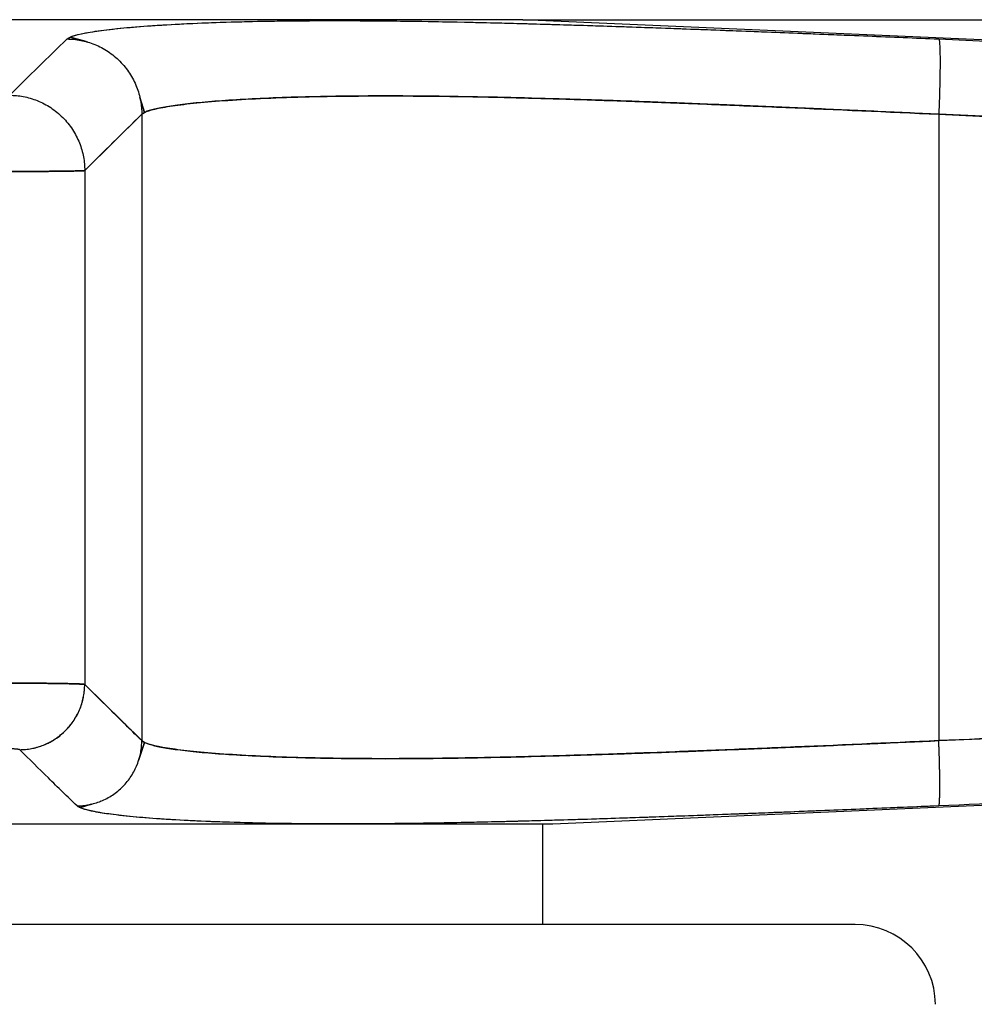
# Model space of a CAD drawing. Header units: millimetres. Extents: x 18 to 610, y -123 to 280.
# Tile 41 of 44: x 483 to 493, y 236 to 246. Entities that reach past the tile are written whole.
import ezdxf

# ---------------------------------------------------------------- set-up
doc = ezdxf.new("R2010")
doc.units = ezdxf.units.MM
doc.linetypes.add('SOLID', pattern=[0])
doc.styles.add('Arial', font='Arial.ttf', dxfattribs={"height": 5})
doc.dimstyles.get("Standard").update_dxf_attribs({"dimtxt": 5, "dimasz": 5, "dimexe": 0.18, "dimexo": 0.0625, "dimgap": 0.09, "dimtad": 0, "dimtih": 1, "dimtoh": 1, "dimdec": 4, "dimzin": 0, "dimdsep": 46, "dimtxsty": 'Arial', "dimcen": 0.09, "dimadec": 0, "dimazin": 0, "dimtfac": 1, "dimtdec": 4, "dimtofl": 0, "dimtmove": 0, "dimatfit": 3, "dimfxl": 0, "dimtolj": 1, "dimtzin": 0, "dimarcsym": 0})

# ---------------------------------------------------------------- blocks, each defined once
blk = doc.blocks.new('*D9')
at = {"color": 0, "lineweight": -2}
for p, q in [((488.2435, 246.1642), (596.1391, 246.1642)), ((594.7391, 136.7634), (594.7391, 241.1642)), ((584.9299, 131.7634), (596.1391, 131.7634))]:
    blk.add_line(p, q, dxfattribs=at)
at = {"color": 0}
for points in [[(595.5725, 241.1642), (593.9058, 241.1642), (594.7391, 246.1642)], [(593.9058, 136.7634), (595.5725, 136.7634), (594.7391, 131.7634)]]:
    blk.add_solid(points, dxfattribs=at)
at = {"layer": 'Defpoints', "color": 0}
for p in [(488.2435, 246.1642), (594.7391, 246.1642), (584.9299, 131.7634)]:
    blk.add_point(p, dxfattribs=at)
at = {"color": 0, "lineweight": 9, "insert": (589.7291, 188.9638), "char_height": 5, "attachment_point": 5, "rotation": 90, "style": 'Arial'}
blk.add_mtext('\\A1;114.4', dxfattribs=at)
blk = doc.blocks.new('BlockOfViews_2')
at = {"linetype": 'SOLID', "lineweight": 30}
for p, q in [((505.6262, 245.4053, -0.5099), (488.2435, 246.1642, -0.5099)), ((483.739, 245.9902, 10.1101), (483.898, 245.9465, 10.4949)), ((483.898, 245.9465, 10.4949), (483.739, 245.9902, 10.1101)), ((483.9044, 245.9447, 10.5103), (483.9153, 245.9417, 10.5366)), ((483.9153, 245.9417, 10.5366), (483.9044, 245.9447, 10.5103)), ((484.403, 245.4897, 10.5271), (484.4006, 245.4974, 10.539)), ((484.4006, 245.4974, 10.539), (484.403, 245.4897, 10.5271)), ((484.4788, 245.2409, 10.1456), (484.4334, 245.3896, 10.3737)), ((484.4334, 245.3896, 10.3737), (484.4788, 245.2409, 10.1456)), ((484.453, 245.2233, 10.5297), (483.8853, 244.6635, 23.5338)), ((484.453, 245.2233, 10.5297), (484.453, 238.9931, 10.5297)), ((505.3871, 244.6635, 2.0319), (492.3831, 245.2233, 2.5997)), ((492.3831, 245.2233, 2.5997), (492.3831, 238.9931, 2.5997)), ((483.8853, 244.6635, 23.5338), (483.8853, 239.5523, 23.5338)), ((483.8853, 239.5523, 23.5338), (484.453, 238.9931, 10.5297)), ((492.3831, 238.9931, 2.5997), (505.3871, 239.5523, 2.0319)), ((484.4788, 238.9757, 10.1456), (484.4206, 238.7958, 10.4662)), ((484.4206, 238.7958, 10.4662), (484.4788, 238.9757, 10.1456)), ((488.5435, 238.1642, -0.5099), (505.7219, 238.9142, -0.5099)), ((484.4103, 238.7638, 10.523), (484.4076, 238.7555, 10.5378)), ((484.4076, 238.7555, 10.5378), (484.4103, 238.7638, 10.523)), ((484.0386, 238.3888, 10.5206), (484.0469, 238.3914, 10.5374)), ((484.0469, 238.3914, 10.5374), (484.0386, 238.3888, 10.5206)), ((483.8379, 238.3263, 10.1147), (483.838, 238.3264, 10.1151)), ((483.838, 238.3264, 10.1151), (483.8379, 238.3263, 10.1147)), ((483.8438, 238.3282, 10.1268), (483.9505, 238.3614, 10.3425)), ((483.9505, 238.3614, 10.3425), (483.8438, 238.3282, 10.1268)), ((488.4435, 237.1634, -0.5099), (488.4435, 238.1642, -0.5099))]:
    blk.add_line(p, q, dxfattribs=at)
at = {"linetype": 'SOLID', "lineweight": 30, "extrusion": (0, -1, -1.75195e-15)}
blk.add_arc((481.3435, -0.5099, -246.1642), 6.9, 0, 180, dxfattribs=at)
at = {"linetype": 'SOLID', "lineweight": 30, "extrusion": (0, 1, -9.86882e-16)}
blk.add_arc((-481.3435, -0.51, 238.1642), 7.2, 0.001, 179.999, dxfattribs=at)
at = {"linetype": 'SOLID', "lineweight": 30, "extrusion": (0, 1, -8.39477e-16)}
blk.add_arc((-481.3435, -0.5099, 238.1642), 7.2, 0, 180, dxfattribs=at)
at = {"linetype": 'SOLID', "lineweight": 30, "extrusion": (0, -1, 0)}
blk.add_arc((481.3435, -0.5099, -237.1634), 10.207, 0, 180, dxfattribs=at)
at = {"linetype": 'SOLID', "lineweight": 30}
blk.add_arc((491.5505, 236.3634, -0.5099), 0.8, 0.50015, 89.99928, dxfattribs=at)
for points, knots in [([(483.7106, 245.9726, 10.529), (483.721, 245.9825, 10.2935), (483.7406, 245.9924, 10.058), (483.7982, 246.0117, 9.5894), (483.8363, 246.0212, 9.3562), (483.9306, 246.0397, 8.8941), (483.9869, 246.0486, 8.665), (484.1171, 246.0659, 8.2123), (484.1911, 246.0742, 7.9886), (484.3564, 246.09, 7.547), (484.4479, 246.0974, 7.329), (484.6475, 246.1113, 6.901), (484.7554, 246.1177, 6.6911), (484.9873, 246.1291, 6.2801), (485.1115, 246.1342, 6.079), (485.3751, 246.1428, 5.6869), (485.5151, 246.1464, 5.4959), (485.8091, 246.1517, 5.1249), (485.9628, 246.1536, 4.9451), (486.2836, 246.1554, 4.5977), (486.4511, 246.1554, 4.4303), (486.7985, 246.1536, 4.109), (486.9783, 246.1517, 3.955), (487.3492, 246.1464, 3.6612), (487.5402, 246.1428, 3.5218), (487.9323, 246.1342, 3.2583), (488.1335, 246.1291, 3.1339), (488.5445, 246.1177, 2.902), (488.7544, 246.1113, 2.7941), (489.1823, 246.0974, 2.5946), (489.4003, 246.09, 2.503), (489.842, 246.0742, 2.3377), (490.0657, 246.0659, 2.2638), (490.5184, 246.0486, 2.1335), (490.7474, 246.0397, 2.0772), (491.2096, 246.0212, 1.9829), (491.4428, 246.0117, 1.9448), (491.9114, 245.9924, 1.8872), (492.1469, 245.9825, 1.8677), (492.3824, 245.9726, 1.8572)], [0, 0, 0, 0, 0.685109, 0.685109, 1.370217, 1.370217, 2.055326, 2.055326, 2.740435, 2.740435, 3.425543, 3.425543, 4.110652, 4.110652, 4.795761, 4.795761, 5.480869, 5.480869, 6.165978, 6.165978, 6.851087, 6.851087, 7.536196, 7.536196, 8.221304, 8.221304, 8.906413, 8.906413, 9.591522, 9.591522, 10.27663, 10.27663, 10.961739, 10.961739, 11.646848, 11.646848, 12.331956, 12.331956, 13.017065, 13.017065, 13.017065, 13.017065]), ([(483.7106, 245.9726, 10.529), (483.7353, 245.9962, 9.9702), (483.8509, 246.0307, 9.1353), (484.1573, 246.072, 8.0572), (484.4615, 246.0997, 7.2728), (484.8375, 246.1232, 6.5193), (485.4297, 246.1472, 5.5648), (486.3323, 246.1605, 4.479), (487.4181, 246.1472, 3.5764), (488.3726, 246.1232, 2.9841), (489.1262, 246.0997, 2.6081), (489.9106, 246.072, 2.304), (490.9887, 246.0307, 1.9975), (491.8236, 245.9962, 1.882), (492.3824, 245.9726, 1.8572)], [0, 0, 0, 0, 1.600006, 2.400337, 3.200989, 4.00207, 4.803581, 6.40589, 8.008198, 8.80971, 9.61079, 10.411442, 11.211774, 12.811779, 12.811779, 12.811779, 12.811779]), ([(483.1384, 245.4128, 23.5337), (483.2334, 245.5068, 21.3663), (483.4235, 245.6947, 17.0315), (483.6145, 245.8809, 12.6966), (483.7106, 245.9726, 10.529)], [0, 0, 0, 0, 6.51434, 13.028925, 13.028925, 13.028925, 13.028925]), ([(492.3824, 245.9726, 1.8572), (494.55, 245.8809, 1.7611), (498.8849, 245.6947, 1.5701), (503.2197, 245.5068, 1.38), (505.387, 245.4128, 1.2851)], [0, 0, 0, 0, 6.514585, 13.028925, 13.028925, 13.028925, 13.028925]), ([(492.3831, 245.2233, 2.5997), (492.1671, 245.2332, 2.6091), (491.9516, 245.2431, 2.627), (491.5225, 245.2624, 2.6795), (491.309, 245.2719, 2.7141), (490.8854, 245.2904, 2.7999), (490.6753, 245.2993, 2.8511), (490.2597, 245.3166, 2.9697), (490.0543, 245.3249, 3.0371), (489.6493, 245.3407, 3.1877), (489.4498, 245.3481, 3.2709), (489.058, 245.3619, 3.4526), (488.8656, 245.3683, 3.5511), (488.4892, 245.3796, 3.7627), (488.3051, 245.3847, 3.8759), (487.9463, 245.3933, 4.1163), (487.7716, 245.3969, 4.2434), (487.4326, 245.4023, 4.5111), (487.2683, 245.4042, 4.6515), (486.9511, 245.4061, 4.9448), (486.7982, 245.4061, 5.0977), (486.5049, 245.4042, 5.4149), (486.3644, 245.4023, 5.5792), (486.0968, 245.3969, 5.9182), (485.9696, 245.3933, 6.0929), (485.7293, 245.3847, 6.4517), (485.6161, 245.3796, 6.6358), (485.4045, 245.3683, 7.0122), (485.306, 245.3619, 7.2046), (485.1243, 245.3481, 7.5964), (485.0411, 245.3407, 7.796), (484.8905, 245.3249, 8.2009), (484.8231, 245.3166, 8.4063), (484.7045, 245.2993, 8.8219), (484.6533, 245.2904, 9.032), (484.5675, 245.2719, 9.4556), (484.5328, 245.2624, 9.6691), (484.4803, 245.2431, 10.0982), (484.4625, 245.2332, 10.3138), (484.453, 245.2233, 10.5297)], [0, 0, 0, 0, 0.08364, 0.08364, 0.16728, 0.16728, 0.250921, 0.250921, 0.334561, 0.334561, 0.418201, 0.418201, 0.501841, 0.501841, 0.585481, 0.585481, 0.669121, 0.669121, 0.752762, 0.752762, 0.836402, 0.836402, 0.920042, 0.920042, 1.003682, 1.003682, 1.087322, 1.087322, 1.170962, 1.170962, 1.254603, 1.254603, 1.338243, 1.338243, 1.421883, 1.421883, 1.505523, 1.505523, 1.589163, 1.589163, 1.589163, 1.589163]), ([(484.453, 245.2233, 10.5297), (484.4754, 245.2469, 10.0173), (484.5805, 245.2814, 9.2518), (484.8597, 245.3227, 8.2636), (485.1369, 245.3504, 7.5448), (485.4795, 245.3739, 6.8547), (486.0193, 245.3979, 5.9811), (486.8423, 245.4112, 4.989), (487.8345, 245.3979, 4.1659), (488.7081, 245.3739, 3.6261), (489.3982, 245.3504, 3.2835), (490.117, 245.3227, 3.0063), (491.1052, 245.2814, 2.7271), (491.8707, 245.2469, 2.622), (492.3831, 245.2233, 2.5997)], [0, 0, 0, 0, 1.600006, 2.400337, 3.200989, 4.00207, 4.803581, 6.40589, 8.008198, 8.80971, 9.61079, 10.411442, 11.211774, 12.811779, 12.811779, 12.811779, 12.811779]), ([(483.8853, 244.6635, 23.5338), (483.9799, 244.7576, 21.3664), (484.1692, 244.9454, 17.0317), (484.3584, 245.1315, 12.697), (484.453, 245.2233, 10.5297)], [0, 0, 0, 0, 6.51434, 13.028925, 13.028925, 13.028925, 13.028925]), ([(492.3831, 245.2233, 2.5997), (494.5504, 245.1315, 2.505), (498.8851, 244.9454, 2.3158), (503.2198, 244.7576, 2.1265), (505.3871, 244.6635, 2.0319)], [0, 0, 0, 0, 6.514585, 13.028925, 13.028925, 13.028925, 13.028925]), ([(483.8853, 244.6635, 23.5338), (483.8841, 244.6632, 23.5605), (483.8819, 244.6629, 23.5871), (483.8753, 244.6624, 23.6401), (483.8709, 244.6621, 23.6665), (483.8601, 244.6615, 23.7189), (483.8536, 244.6612, 23.7448), (483.8386, 244.6607, 23.7962), (483.8301, 244.6604, 23.8216), (483.811, 244.6599, 23.8716), (483.8005, 244.6596, 23.8962), (483.7775, 244.6591, 23.9445), (483.765, 244.6589, 23.9682), (483.7381, 244.6584, 24.0145), (483.7238, 244.6582, 24.0372), (483.6933, 244.6577, 24.0812), (483.6772, 244.6575, 24.1026), (483.6432, 244.6571, 24.1441), (483.6254, 244.6568, 24.1642), (483.5883, 244.6565, 24.2028), (483.5689, 244.6563, 24.2214), (483.5288, 244.6559, 24.2569), (483.508, 244.6557, 24.2738), (483.4651, 244.6554, 24.306), (483.443, 244.6553, 24.3213), (483.3976, 244.655, 24.3499), (483.3744, 244.6549, 24.3633), (483.3269, 244.6546, 24.3882), (483.3026, 244.6545, 24.3997), (483.2533, 244.6543, 24.4207), (483.2281, 244.6543, 24.4303), (483.1772, 244.6541, 24.4472), (483.1514, 244.654, 24.4547), (483.0993, 244.6539, 24.4675), (483.073, 244.6539, 24.4729), (483.0201, 244.6538, 24.4815), (482.9934, 244.6538, 24.4848), (482.9399, 244.6538, 24.4891), (482.9131, 244.6538, 24.4901), (482.8862, 244.6538, 24.4901)], [0, 0, 0, 0, 0.080133, 0.080133, 0.160266, 0.160266, 0.240399, 0.240399, 0.320532, 0.320532, 0.400665, 0.400665, 0.480798, 0.480798, 0.560931, 0.560931, 0.641064, 0.641064, 0.721196, 0.721196, 0.801329, 0.801329, 0.881462, 0.881462, 0.961595, 0.961595, 1.041728, 1.041728, 1.121861, 1.121861, 1.201994, 1.201994, 1.282127, 1.282127, 1.36226, 1.36226, 1.442393, 1.442393, 1.522526, 1.522526, 1.522526, 1.522526]), ([(482.8862, 244.6538, 24.4901), (482.9499, 244.6538, 24.4901), (483.0454, 244.6538, 24.481), (483.1692, 244.6541, 24.4509), (483.2595, 244.6543, 24.4195), (483.3464, 244.6547, 24.3797), (483.4291, 244.6552, 24.3317), (483.5069, 244.6557, 24.2762), (483.579, 244.6563, 24.2134), (483.6448, 244.6571, 24.1441), (483.7036, 244.6578, 24.0689), (483.755, 244.6587, 23.9883), (483.7986, 244.6596, 23.9033), (483.8338, 244.6605, 23.8145), (483.8692, 244.6618, 23.6922), (483.8825, 244.6628, 23.5973), (483.8853, 244.6635, 23.5338)], [0, 0, 0, 0, 0.12853, 0.192797, 0.257069, 0.321347, 0.385632, 0.449928, 0.514236, 0.578552, 0.642886, 0.707239, 0.771612, 0.83601, 0.900433, 1.029368, 1.029368, 1.029368, 1.029368]), ([(482.8862, 239.5657, 24.4901), (482.9131, 239.5658, 24.4901), (482.9399, 239.5658, 24.4891), (482.9934, 239.5658, 24.4848), (483.02, 239.5657, 24.4815), (483.073, 239.5657, 24.4729), (483.0993, 239.5656, 24.4676), (483.1514, 239.5655, 24.4547), (483.1772, 239.5654, 24.4473), (483.2281, 239.5652, 24.4303), (483.2532, 239.5651, 24.4208), (483.3025, 239.5648, 24.3998), (483.3268, 239.5646, 24.3883), (483.3743, 239.5643, 24.3634), (483.3975, 239.5641, 24.35), (483.4429, 239.5637, 24.3213), (483.465, 239.5635, 24.3061), (483.5078, 239.5631, 24.2739), (483.5286, 239.5629, 24.257), (483.5688, 239.5624, 24.2215), (483.5882, 239.5621, 24.2029), (483.6253, 239.5616, 24.1643), (483.6431, 239.5613, 24.1442), (483.6771, 239.5607, 24.1028), (483.6932, 239.5604, 24.0814), (483.7237, 239.5597, 24.0373), (483.738, 239.5594, 24.0147), (483.7649, 239.5587, 23.9683), (483.7774, 239.5584, 23.9446), (483.8004, 239.5577, 23.8963), (483.811, 239.5573, 23.8717), (483.8301, 239.5566, 23.8217), (483.8386, 239.5562, 23.7963), (483.8536, 239.5554, 23.7449), (483.8601, 239.555, 23.719), (483.8709, 239.5543, 23.6666), (483.8753, 239.5539, 23.6402), (483.8819, 239.5531, 23.5871), (483.8841, 239.5527, 23.5605), (483.8853, 239.5523, 23.5338)], [0, 0, 0, 0, 0.080482, 0.080482, 0.160963, 0.160963, 0.241445, 0.241445, 0.321926, 0.321926, 0.402408, 0.402408, 0.482889, 0.482889, 0.563371, 0.563371, 0.643853, 0.643853, 0.724334, 0.724334, 0.804816, 0.804816, 0.885297, 0.885297, 0.965779, 0.965779, 1.046261, 1.046261, 1.126742, 1.126742, 1.207224, 1.207224, 1.287705, 1.287705, 1.368187, 1.368187, 1.448668, 1.448668, 1.52915, 1.52915, 1.52915, 1.52915]), ([(483.8853, 239.5523, 23.5338), (483.8825, 239.5532, 23.5973), (483.8692, 239.5546, 23.6922), (483.8338, 239.5565, 23.8145), (483.7986, 239.5578, 23.9033), (483.755, 239.559, 23.9883), (483.7036, 239.5602, 24.0689), (483.6448, 239.5613, 24.1441), (483.579, 239.5623, 24.2134), (483.5069, 239.5631, 24.2762), (483.4291, 239.5639, 24.3317), (483.3464, 239.5645, 24.3797), (483.2595, 239.565, 24.4195), (483.1692, 239.5654, 24.4509), (483.0454, 239.5658, 24.481), (482.9499, 239.5658, 24.4901), (482.8862, 239.5657, 24.4901)], [0, 0, 0, 0, 0.137189, 0.205746, 0.274281, 0.342797, 0.411296, 0.479778, 0.548248, 0.616711, 0.685165, 0.75361, 0.82205, 0.890485, 0.958917, 1.095776, 1.095776, 1.095776, 1.095776]), ([(484.453, 238.9931, 10.5297), (484.4057, 239.0388, 11.6134), (484.3348, 239.1081, 13.2389), (484.2401, 239.201, 15.4063), (484.0982, 239.3409, 18.6573), (483.9799, 239.4583, 21.3665), (483.8853, 239.5523, 23.5338)], [0, 0, 0, 0, 3.257326, 4.885944, 6.514545, 13.028865, 13.028865, 13.028865, 13.028865]), ([(505.3871, 239.5523, 2.0319), (503.2198, 239.4583, 2.1265), (500.5107, 239.3409, 2.2448), (497.2597, 239.201, 2.3868), (495.0923, 239.1081, 2.4814), (493.4668, 239.0388, 2.5524), (492.3831, 238.9931, 2.5997)], [0, 0, 0, 0, 6.514319, 8.14292, 9.771538, 13.028865, 13.028865, 13.028865, 13.028865]), ([(484.453, 238.9931, 10.5297), (484.4625, 238.9833, 10.3138), (484.4803, 238.9735, 10.0982), (484.5329, 238.9545, 9.669), (484.5675, 238.9451, 9.4555), (484.6533, 238.9269, 9.0318), (484.7045, 238.9181, 8.8217), (484.8232, 238.9011, 8.4061), (484.8906, 238.8929, 8.2006), (485.0412, 238.8775, 7.7956), (485.1245, 238.8702, 7.596), (485.3062, 238.8566, 7.2041), (485.4048, 238.8504, 7.0117), (485.6165, 238.8393, 6.6352), (485.7297, 238.8343, 6.4511), (485.97, 238.8259, 6.0923), (486.0972, 238.8225, 5.9177), (486.3648, 238.8172, 5.5788), (486.5052, 238.8153, 5.4146), (486.7983, 238.8135, 5.0977), (486.951, 238.8135, 4.9449), (487.268, 238.8153, 4.6518), (487.4322, 238.8172, 4.5114), (487.771, 238.8225, 4.2439), (487.9457, 238.8259, 4.1167), (488.3045, 238.8343, 3.8763), (488.4885, 238.8393, 3.7631), (488.865, 238.8504, 3.5514), (489.0574, 238.8566, 3.4529), (489.4494, 238.8702, 3.2711), (489.6489, 238.8775, 3.1879), (490.054, 238.8929, 3.0372), (490.2594, 238.9011, 2.9698), (490.6751, 238.9181, 2.8512), (490.8852, 238.9269, 2.8), (491.3089, 238.9451, 2.7141), (491.5224, 238.9545, 2.6795), (491.9515, 238.9735, 2.627), (492.1671, 238.9833, 2.6091), (492.3831, 238.9931, 2.5997)], [0, 0, 0, 0, 0.083506, 0.083506, 0.167011, 0.167011, 0.250517, 0.250517, 0.334022, 0.334022, 0.417528, 0.417528, 0.501033, 0.501033, 0.584539, 0.584539, 0.668045, 0.668045, 0.75155, 0.75155, 0.835056, 0.835056, 0.918561, 0.918561, 1.002067, 1.002067, 1.085573, 1.085573, 1.169078, 1.169078, 1.252584, 1.252584, 1.336089, 1.336089, 1.419595, 1.419595, 1.5031, 1.5031, 1.586606, 1.586606, 1.586606, 1.586606]), ([(492.3831, 238.9931, 2.5997), (491.8707, 238.9698, 2.622), (491.1052, 238.9358, 2.7271), (490.117, 238.8952, 3.0063), (489.3982, 238.8679, 3.2835), (488.7081, 238.8449, 3.6261), (488.0526, 238.8274, 4.0312), (487.4374, 238.8162, 4.4953), (486.8677, 238.8124, 5.0144), (486.3486, 238.8162, 5.584), (485.8845, 238.8274, 6.1992), (485.4795, 238.8449, 6.8547), (485.1369, 238.8679, 7.5449), (484.8597, 238.8952, 8.2636), (484.5805, 238.9358, 9.2518), (484.4754, 238.9698, 10.0173), (484.453, 238.9931, 10.5297)], [0, 0, 0, 0, 1.591912, 2.388153, 3.184667, 3.981547, 4.778787, 5.576352, 6.374109, 7.171866, 7.969431, 8.766671, 9.563551, 10.360065, 11.156306, 12.748218, 12.748218, 12.748218, 12.748218]), ([(483.2381, 238.9029, 23.5337), (483.2377, 238.9033, 23.543), (483.2369, 238.9037, 23.5523), (483.2346, 238.9045, 23.5709), (483.233, 238.9049, 23.5801), (483.2291, 238.9057, 23.5984), (483.2268, 238.906, 23.6075), (483.2215, 238.9068, 23.6255), (483.2185, 238.9072, 23.6343), (483.2118, 238.9079, 23.6518), (483.2081, 238.9083, 23.6604), (483.2001, 238.909, 23.6774), (483.1957, 238.9093, 23.6857), (483.1863, 238.91, 23.7019), (483.1813, 238.9103, 23.7098), (483.1707, 238.911, 23.7253), (483.165, 238.9113, 23.7328), (483.1532, 238.9119, 23.7473), (483.147, 238.9122, 23.7544), (483.134, 238.9127, 23.7679), (483.1272, 238.913, 23.7744), (483.1131, 238.9135, 23.7868), (483.1058, 238.9137, 23.7927), (483.0908, 238.9142, 23.8039), (483.083, 238.9144, 23.8092), (483.0671, 238.9147, 23.8192), (483.059, 238.9149, 23.8238), (483.0423, 238.9153, 23.8325), (483.0338, 238.9154, 23.8365), (483.0165, 238.9157, 23.8439), (483.0077, 238.9158, 23.8472), (482.9899, 238.916, 23.8532), (482.9809, 238.9161, 23.8558), (482.9626, 238.9162, 23.8604), (482.9534, 238.9163, 23.8623), (482.9349, 238.9164, 23.8653), (482.9255, 238.9164, 23.8665), (482.9068, 238.9164, 23.8681), (482.8974, 238.9164, 23.8684), (482.888, 238.9164, 23.8684)], [0, 0, 0, 0, 0.0278786, 0.0278786, 0.0557573, 0.0557573, 0.0836359, 0.0836359, 0.1115145, 0.1115145, 0.1393932, 0.1393932, 0.1672718, 0.1672718, 0.1951504, 0.1951504, 0.2230291, 0.2230291, 0.2509077, 0.2509077, 0.2787863, 0.2787863, 0.306665, 0.306665, 0.3345436, 0.3345436, 0.3624222, 0.3624222, 0.3903008, 0.3903008, 0.4181795, 0.4181795, 0.4460581, 0.4460581, 0.4739367, 0.4739367, 0.5018154, 0.5018154, 0.529694, 0.529694, 0.529694, 0.529694]), ([(483.2381, 238.9029, 23.5337), (483.2372, 238.9038, 23.5559), (483.2325, 238.9053, 23.5891), (483.2201, 238.9071, 23.6319), (483.2077, 238.9084, 23.663), (483.1925, 238.9096, 23.6928), (483.1745, 238.9108, 23.721), (483.1538, 238.9119, 23.7473), (483.1308, 238.9129, 23.7716), (483.1055, 238.9137, 23.7935), (483.0783, 238.9145, 23.813), (483.0493, 238.9152, 23.8298), (483.0188, 238.9157, 23.8437), (482.9872, 238.9161, 23.8547), (482.9438, 238.9164, 23.8652), (482.9103, 238.9164, 23.8684), (482.888, 238.9164, 23.8684)], [0, 0, 0, 0, 0.137189, 0.205746, 0.274281, 0.342797, 0.411296, 0.479778, 0.548248, 0.616711, 0.685165, 0.75361, 0.82205, 0.890485, 0.958917, 1.095776, 1.095776, 1.095776, 1.095776]), ([(483.8098, 238.3437, 10.5291), (483.7618, 238.3894, 11.6129), (483.6901, 238.4587, 13.2385), (483.5947, 238.5516, 15.406), (483.4518, 238.6916, 18.6571), (483.3331, 238.8089, 21.3663), (483.2381, 238.9029, 23.5337)], [0, 0, 0, 0, 3.257326, 4.885944, 6.514545, 13.028865, 13.028865, 13.028865, 13.028865]), ([(505.3871, 238.9029, 1.3848), (503.2197, 238.8089, 1.4797), (500.5105, 238.6916, 1.5984), (497.2594, 238.5516, 1.7413), (495.0919, 238.4587, 1.8367), (493.4663, 238.3894, 1.9085), (492.3824, 238.3437, 1.9565)], [0, 0, 0, 0, 6.514319, 8.14292, 9.771538, 13.028865, 13.028865, 13.028865, 13.028865]), ([(492.3824, 238.3437, 1.9565), (492.1495, 238.3339, 1.9668), (491.9165, 238.3242, 1.9862), (491.4526, 238.3051, 2.0434), (491.2217, 238.2957, 2.0812), (490.7642, 238.2775, 2.1745), (490.5375, 238.2687, 2.2302), (490.0898, 238.2517, 2.3588), (489.8687, 238.2436, 2.4318), (489.4327, 238.2281, 2.5948), (489.2176, 238.2208, 2.6848), (488.7943, 238.2072, 2.8824), (488.5864, 238.201, 2.9896), (488.1798, 238.1897, 3.2191), (487.9811, 238.1848, 3.3413), (487.5936, 238.1764, 3.6016), (487.4047, 238.1729, 3.74), (487.0383, 238.1677, 4.0303), (486.8607, 238.1659, 4.1822), (486.5177, 238.1641, 4.4989), (486.3523, 238.1641, 4.6643), (486.0355, 238.1659, 5.0073), (485.8837, 238.1677, 5.1849), (485.5934, 238.1729, 5.5513), (485.455, 238.1764, 5.7402), (485.1947, 238.1848, 6.1278), (485.0725, 238.1897, 6.3264), (484.843, 238.201, 6.733), (484.7358, 238.2072, 6.9409), (484.5382, 238.2208, 7.3643), (484.4482, 238.2281, 7.5793), (484.2851, 238.2436, 8.0153), (484.2121, 238.2517, 8.2364), (484.0835, 238.2687, 8.6842), (484.0279, 238.2775, 8.9108), (483.9345, 238.2957, 9.3683), (483.8968, 238.3051, 9.5992), (483.8396, 238.3242, 10.0631), (483.8201, 238.3339, 10.2961), (483.8098, 238.3437, 10.5291)], [0, 0, 0, 0, 0.676061, 0.676061, 1.352122, 1.352122, 2.028183, 2.028183, 2.704244, 2.704244, 3.380305, 3.380305, 4.056366, 4.056366, 4.732427, 4.732427, 5.408488, 5.408488, 6.084549, 6.084549, 6.76061, 6.76061, 7.436671, 7.436671, 8.112732, 8.112732, 8.788793, 8.788793, 9.464854, 9.464854, 10.140915, 10.140915, 10.816976, 10.816976, 11.493037, 11.493037, 12.169097, 12.169097, 12.845158, 12.845158, 12.845158, 12.845158]), ([(492.3824, 238.3437, 1.9565), (491.8298, 238.3204, 1.9809), (491.0042, 238.2864, 2.095), (489.9381, 238.2458, 2.3978), (489.1624, 238.2185, 2.6984), (488.4173, 238.1956, 3.0699), (487.7092, 238.178, 3.509), (487.044, 238.1669, 4.012), (486.4276, 238.1631, 4.5742), (485.8653, 238.1669, 5.1906), (485.3624, 238.178, 5.8558), (484.9232, 238.1956, 6.5639), (484.5518, 238.2185, 7.309), (484.2512, 238.2458, 8.0847), (483.9484, 238.2864, 9.1508), (483.8342, 238.3204, 9.9764), (483.8098, 238.3437, 10.5291)], [0, 0, 0, 0, 1.591912, 2.388153, 3.184667, 3.981547, 4.778787, 5.576352, 6.374109, 7.171866, 7.969431, 8.766671, 9.563551, 10.360065, 11.156306, 12.748218, 12.748218, 12.748218, 12.748218])]:
    blk.add_open_spline(points, degree=3, knots=knots, dxfattribs=at)
for points, weights in [([(483.7106, 245.9726, 10.529), (484.4517, 245.9644, 10.561), (484.453, 245.2233, 10.5297)], [1, 0.710984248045, 1]), ([(483.7106, 245.9726, 10.529), (484.4517, 245.9644, 10.561), (484.453, 245.2233, 10.5297)], [1, 0.710984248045, 1]), ([(492.3824, 245.9726, 1.8572), (492.4144, 245.9644, 2.5983), (492.3831, 245.2233, 2.5997)], [1, 0.710984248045, 1]), ([(492.3824, 245.9726, 1.8572), (492.4144, 245.9644, 2.5983), (492.3831, 245.2233, 2.5997)], [1, 0.710984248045, 1]), ([(483.1384, 245.4128, 23.5337), (483.8839, 245.409, 23.5661), (483.8853, 244.6635, 23.5338)], [1, 0.708922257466, 1]), ([(483.1384, 245.4128, 23.5337), (483.8839, 245.409, 23.5661), (483.8853, 244.6635, 23.5338)], [1, 0.708922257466, 1]), ([(483.2381, 238.9029, 23.5337), (483.8841, 238.9063, 23.5617), (483.8853, 239.5523, 23.5338)], [1, 0.708985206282, 1]), ([(483.3416, 238.9117, 23.5378), (483.8842, 239.0022, 23.5576), (483.8853, 239.5523, 23.5338)], [0.942993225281, 0.741013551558, 1]), ([(483.8098, 238.3437, 10.5291), (484.4519, 238.351, 10.5568), (484.453, 238.9931, 10.5297)], [1, 0.711111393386, 1]), ([(483.8098, 238.3437, 10.5291), (484.4519, 238.351, 10.5568), (484.453, 238.9931, 10.5297)], [1, 0.711111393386, 1]), ([(492.3824, 238.3437, 1.9565), (492.4101, 238.351, 2.5985), (492.3831, 238.9931, 2.5997)], [1, 0.711111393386, 1]), ([(492.3865, 238.3532, 2.0597), (492.4061, 238.4463, 2.5987), (492.3831, 238.9931, 2.5997)], [0.943312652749, 0.742967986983, 1])]:
    blk.add_rational_spline(points, weights, degree=2, dxfattribs=at)

msp = doc.modelspace()

# ---------------------------------------------------------------- block references
msp.add_blockref('BlockOfViews_2', (0, 0))

# ---------------------------------------------------------------- dimensions: what is measured, and where the dimension line sits
at = {"lineweight": 9}
dim = msp.add_linear_dim(base=(594.7391, 246.1642), p1=(584.9299, 131.7634), p2=(488.2435, 246.1642), angle=90, dimstyle='Standard', override={"dimtxt": 5, "dimasz": 5, "dimexe": 1.4, "dimexo": 0, "dimgap": 2.5, "dimtad": 1, "dimtih": 0, "dimtoh": 1, "dimdec": 1, "dimlfac": 1, "dimpost": '<>', "dimsah": 1, "dimse1": 0, "dimse2": 0, "dimtix": 1}, dxfattribs=at)
dim.commit()
dim.dimension.update_dxf_attribs({"geometry": '*D9', "text_midpoint": (594.7391, 188.9638), "dimtype": 160})

doc.saveas('drawing.dxf')
